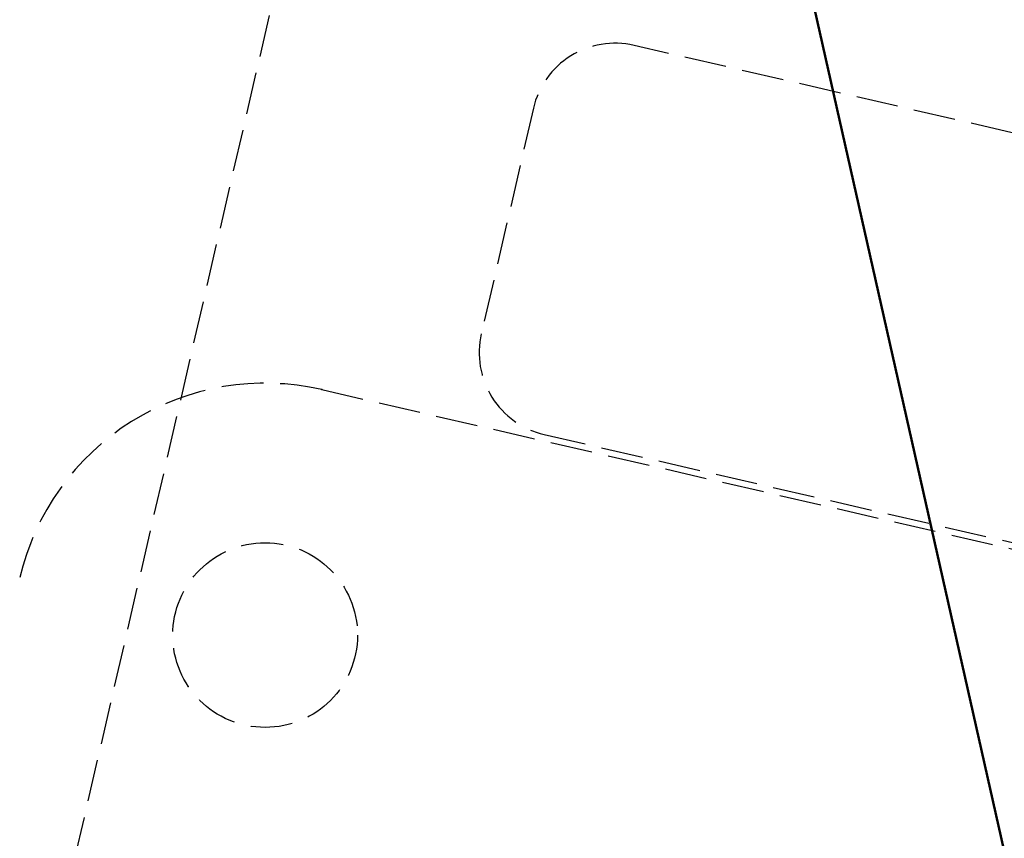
# Model space of a CAD drawing. Header units: millimetres. Extents: x -50096 to 615650, y 194565 to 243945.
# Tile 203 of 256: x 248792 to 248909, y 221993 to 222091. Entities that reach past the tile are written whole.
import ezdxf

# ---------------------------------------------------------------- set-up
doc = ezdxf.new("R2010")
doc.units = ezdxf.units.MM
doc.linetypes.add('ГТО-1 Пунктир', pattern=[7, 5, -2])
for name, color, linetype, lineweight in [('ГТО-2_Размеры_035', 2, 'Continuous', 35), ('ОГОС_Пунктир_025', 151, 'ГТО-1 Пунктир', 25), ('ОЗиМ_Металл', 20, 'Continuous', 50)]:
    doc.layers.add(name, color=color, linetype=linetype, lineweight=lineweight)
doc.layers.add('ГТО-2_Штриховка_018', color=7, linetype='Continuous', lineweight=18, true_color=0x6b6b6b)

# ---------------------------------------------------------------- blocks, each defined once
blk = doc.blocks.new('ОГСО_Затвор_План')
at = {"layer": 'ОГОС_Пунктир_025'}
blk.add_line((-1154.17, 127.5), (-924.17, 127.5), dxfattribs=at)
blk.add_line((-1154.17, 127.5), (-924.17, 127.5), dxfattribs=at)
blk.add_lwpolyline([(-1013.72, 475), (-1140.8, 475), (-1142.8, 473), (-1142.8, 463), (-1170.3, 435.5), (-1170.3, -435.5), (-1142.8, -463), (-1142.8, -473), (-1140.8, -475), (-1013.72, -475)], dxfattribs=at)
blk.add_lwpolyline([(-877.93, 175.75), (-1127.15, 175.81, 0.414283), (-1137.15, 165.81), (-1137.15, 138.25, 0.414214), (-1127.15, 128.25), (-877.93, 128.25)], format="xyb", dxfattribs=at)
blk.add_circle((-1154.17, 97.5), 11, dxfattribs=at)
blk.add_circle((-1154.17, 97.5), 11, dxfattribs=at)
blk.add_arc((-1154.17, 97.5), 30, 90, 180, dxfattribs=at)
blk.add_arc((-1154.17, 97.5), 30, 90, 180, dxfattribs=at)
blk.add_point((-1154.17, 127.5), dxfattribs=at)
blk = doc.blocks.new('A$C1AA538EC')
at = {"layer": 'ГТО-2_Размеры_035', "rotation": 346.9999999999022}
blk.add_blockref('ОГСО_Затвор_План', (-6044.68, -11100.1), dxfattribs=at)

msp = doc.modelspace()

# ---------------------------------------------------------------- hatches: boundary and pattern name
at = {"layer": 'ГТО-2_Штриховка_018'}
h = msp.add_hatch(dxfattribs=at)
h.set_pattern_fill('ANSI35', color=256, scale=100)
h.set_pattern_definition([(45, (-115466.6, -494469.8), (-449.0128, 449.0128), []), (45, (-115017.6, -494469.8), (-449.0128, 449.0128), [793.75, -158.75, 0, -158.75])])
h.paths.add_polyline_path([(243988.45, 233562.87), (247488.45, 233562.87), (247488.45, 236562.87), (227633.45, 236562.87), (227633.45, 228037.87), (232688.45, 228037.87), (232688.45, 229062.87), (243988.45, 229062.87)])
edge = h.paths.add_edge_path(flags=16)
edge.add_arc((234968.45, 232762.78), 1700, 0, 360)
edge = h.paths.add_edge_path(flags=16)
edge.add_arc((255968.45, 232762.78), 1700, 0, 360)
h.paths.add_polyline_path([(264438.45, 224462.87), (264438.45, 224822.87), (265938.45, 224822.87), (265938.45, 224462.87), (276518.45, 224462.87), (276518.45, 221662.7), (278018.45, 221662.7), (278018.45, 225962.87), (263788.45, 225962.87), (263788.45, 236562.87), (247488.45, 236562.87), (247488.45, 233562.87), (250988.45, 233562.87), (250988.45, 229062.87), (262288.45, 229062.87), (262288.45, 226212.87), (247488.45, 226212.87), (247488.45, 224462.87), (252623.45, 224462.87), (252623.45, 224822.87), (254123.45, 224822.87), (254123.45, 224462.87), (258378.45, 224462.87), (258378.45, 224822.87), (259878.45, 224822.87), (259878.45, 224462.87)])

# ---------------------------------------------------------------- linework, layer by layer
at = {"layer": 'ОЗиМ_Металл'}
msp.add_line((248465.6, 223962.87), (251165.6, 211962.87), dxfattribs=at)

# ---------------------------------------------------------------- block references
at = {"layer": 'ГТО-2_Размеры_035'}
msp.add_blockref('A$C1AA538EC', (255968.45, 232762.78), dxfattribs=at)

doc.saveas('drawing.dxf')
